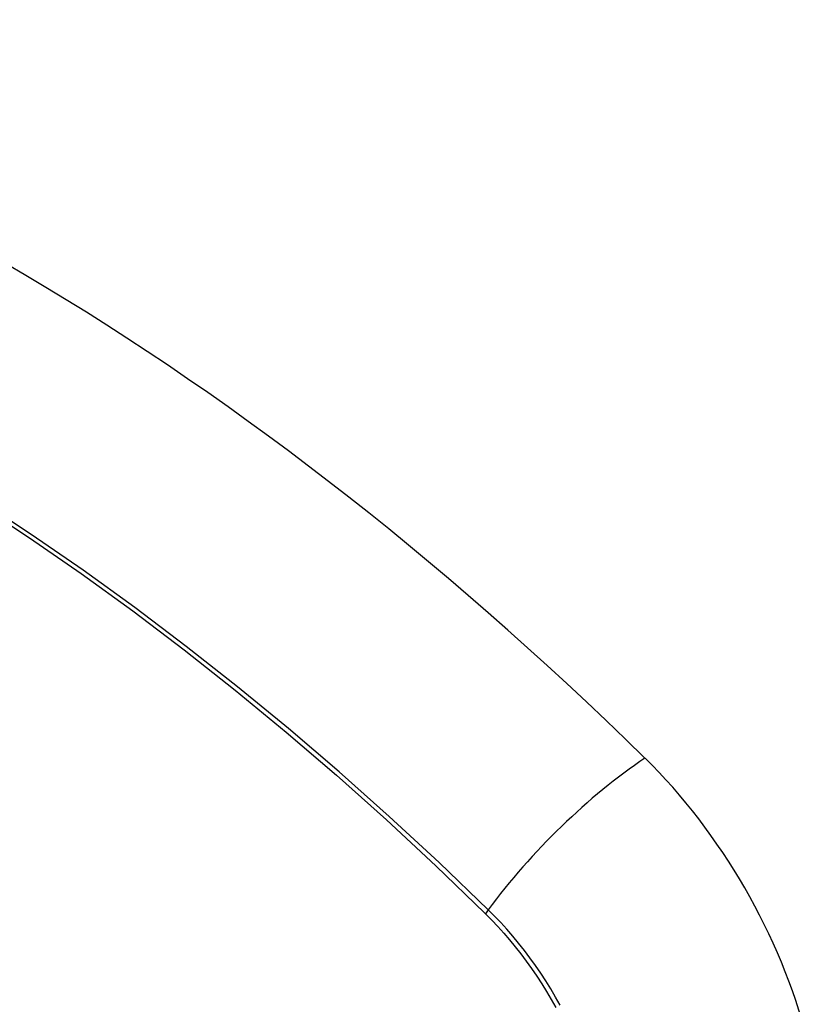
# Model space of a CAD drawing. Header units: inches. Extents: x 171.4 to 202, y 56.2 to 104.8.
# Tile 10 of 24: x 191.729 to 192.103, y 60.278 to 60.745. Entities that reach past the tile are written whole.
import ezdxf

# ---------------------------------------------------------------- set-up
doc = ezdxf.new("R2010")
doc.units = ezdxf.units.IN
doc.header["$MEASUREMENT"] = 0
doc.layers.add('Visible Edges(ANSI)', color=7, linetype='Continuous', lineweight=25)
doc.layers.add('Visible Tangent Edges(ANSI)', color=7, linetype='Continuous', lineweight=25)

msp = doc.modelspace()

# ---------------------------------------------------------------- linework, layer by layer
at = {"layer": 'Visible Edges(ANSI)'}
for centre, major_axis, start_param, end_param in [((191.7227, 59.56811), (-0.64961, 1.12515), 5.161526, 5.834048), ((191.61796, 60.07018), (0.15748, -0.27276), 2.363977, 7.060801), ((191.9845, 60.2818), (0.08858, -0.15343), 1.121659, 2.019933)]:
    msp.add_ellipse(centre, major_axis=major_axis, ratio=0.57735, start_param=start_param, end_param=end_param, dxfattribs=at)
msp.add_ellipse((191.61448, 60.06818), major_axis=(-0.15994, 0.27703), ratio=0.57735, dxfattribs=at)
at = {"layer": 'Visible Tangent Edges(ANSI)'}
msp.add_line((191.94996, 60.32097), (191.9503, 60.32064), dxfattribs=at)
at = {"layer": 'Visible Tangent Edges(ANSI)', "flags": 128}
for points in [[(191.70969, 60.51501), (191.73419, 60.49888), (191.75867, 60.48196), (191.78309, 60.46428), (191.80743, 60.44585), (191.83164, 60.4267), (191.85571, 60.40684), (191.8796, 60.38632), (191.90329, 60.36514), (191.92675, 60.34336), (191.94996, 60.32097)], [(191.95155, 60.32257), (191.92823, 60.34496), (191.90466, 60.36675), (191.88087, 60.38792), (191.85687, 60.40844), (191.83271, 60.42828), (191.8084, 60.44743), (191.78398, 60.46585), (191.75948, 60.48354), (191.73493, 60.50046), (191.71035, 60.5166)], [(191.9503, 60.32064), (191.95319, 60.31771), (191.95604, 60.31468), (191.95885, 60.31156), (191.9616, 60.30835), (191.9643, 60.30506), (191.96694, 60.30168), (191.96953, 60.29823), (191.97204, 60.29471), (191.97449, 60.29113), (191.97687, 60.28748), (191.97917, 60.28377), (191.98139, 60.28001), (191.98353, 60.27621)], [(191.98565, 60.27731), (191.98346, 60.2812), (191.98118, 60.28505), (191.97882, 60.28884), (191.97639, 60.29256), (191.97388, 60.29623), (191.97129, 60.29982), (191.96865, 60.30333), (191.96593, 60.30677), (191.96316, 60.31012), (191.96033, 60.31338), (191.95745, 60.31655), (191.95452, 60.31961), (191.95155, 60.32257)]]:
    msp.add_lwpolyline(points, dxfattribs=at)
at = {"layer": 'Visible Tangent Edges(ANSI)'}
for centre, major_axis, ratio, start_param, end_param in [((191.61697, 60.06961), (-0.17318, 0.29996), 0.57735, 5.05527, 10.652693), ((192.01008, 60.32675), (-0.08271, -0.08432), 0.354513, 4.18549, 5.093849), ((191.61692, 60.06958), (-0.15059, 0.26083), 0.57735, 4.097754, 6.89782), ((191.95642, 60.32292), (-0.00686, -0.00706), 0.356312, 5.09202, 5.355727)]:
    msp.add_ellipse(centre, major_axis=major_axis, ratio=ratio, start_param=start_param, end_param=end_param, dxfattribs=at)
for centre, major_axis in [((191.61756, 60.06995), (0.17111, -0.29637)), ((191.61459, 60.06824), (-0.1627, 0.2818)), ((191.61448, 60.06818), (0.1621, -0.28076))]:
    msp.add_ellipse(centre, major_axis=major_axis, ratio=0.57735, dxfattribs=at)

doc.saveas('drawing.dxf')
